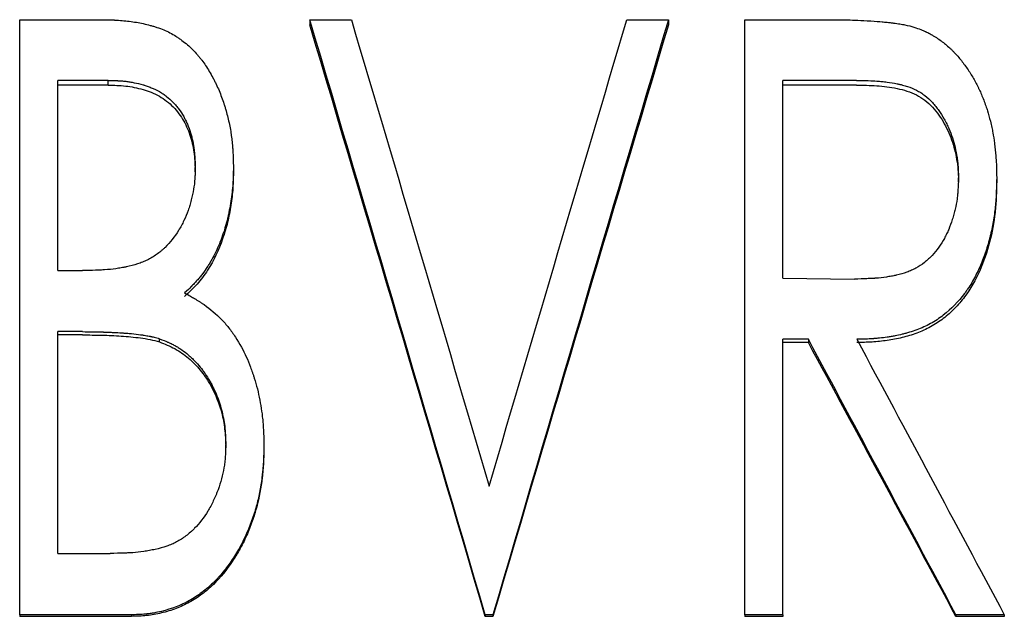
# Model space of a CAD drawing. Header units: millimetres. Extents: x 0 to 840, y 0 to 594.
# Tile 9 of 19: x 204 to 219, y 316 to 325. Entities that reach past the tile are written whole.
import ezdxf

# ---------------------------------------------------------------- set-up
doc = ezdxf.new("R2010")
doc.units = ezdxf.units.MM
doc.header["$LTSCALE"] = 2

msp = doc.modelspace()

# ---------------------------------------------------------------- linework, layer by layer
at = {"color": 7, "linetype": 'Continuous', "lineweight": 25}
for p, q in [((204.007, 324.78), (205.237, 324.78)), ((204.007, 315.777), (204.007, 324.78)), ((208.392, 324.78), (209.021, 324.78)), ((208.392, 324.78), (208.392, 324.703)), ((213.186, 324.78), (213.815, 324.78)), ((213.815, 324.78), (213.815, 324.703)), ((214.969, 324.78), (216.182, 324.78)), ((214.969, 315.777), (214.969, 324.78)), ((205.343, 323.862), (204.584, 323.862)), ((204.584, 320.983), (204.584, 323.862)), ((205.343, 323.79), (204.584, 323.79)), ((205.343, 323.79), (205.343, 323.862)), ((216.655, 323.862), (215.546, 323.862)), ((215.546, 320.868), (215.546, 323.862)), ((216.655, 323.79), (215.546, 323.79)), ((207.238, 322.559), (207.238, 322.495)), ((206.661, 322.479), (206.661, 322.543)), ((218.2, 322.322), (218.2, 322.385)), ((218.777, 322.383), (218.777, 322.32)), ((204.584, 320.983), (204.959, 320.983)), ((215.546, 320.868), (216.629, 320.855)), ((204.956, 320.06), (204.584, 320.06)), ((204.584, 316.704), (204.584, 320.06)), ((204.956, 320.011), (204.584, 320.011)), ((206.12, 319.905), (206.12, 319.953)), ((215.93, 319.944), (215.546, 319.944)), ((215.546, 315.777), (215.546, 319.944)), ((215.93, 319.896), (215.546, 319.896)), ((215.93, 319.944), (215.93, 319.896)), ((207.123, 318.303), (207.123, 318.342)), ((207.7, 318.342), (207.7, 318.303)), ((204.584, 316.704), (205.376, 316.704)), ((204.007, 315.777), (204.007, 315.753)), ((205.7, 315.777), (204.007, 315.777)), ((205.7, 315.753), (204.007, 315.753)), ((205.7, 315.777), (205.7, 315.753)), ((211.161, 315.777), (211.046, 315.777)), ((211.046, 315.777), (211.046, 315.753)), ((211.161, 315.753), (211.046, 315.753)), ((211.161, 315.777), (211.161, 315.753)), ((215.546, 315.777), (214.969, 315.777)), ((214.969, 315.777), (214.969, 315.753)), ((215.546, 315.753), (214.969, 315.753)), ((215.546, 315.777), (215.546, 315.753)), ((218.892, 315.777), (218.16, 315.777)), ((218.16, 315.777), (218.16, 315.753)), ((218.892, 315.753), (218.16, 315.753)), ((218.892, 315.777), (218.892, 315.753))]:
    msp.add_line(p, q, dxfattribs=at)
for points, knots in [([(205.237, 324.78), (205.284, 324.78), (205.325, 324.779), (205.378, 324.778), (205.395, 324.777), (205.417, 324.776), (205.424, 324.776), (205.435, 324.776), (205.438, 324.775), (205.443, 324.775), (205.445, 324.775), (205.448, 324.775), (205.449, 324.775), (205.485, 324.773), (205.52, 324.77), (205.591, 324.764), (205.628, 324.76), (205.736, 324.747), (205.807, 324.735), (205.911, 324.712), (205.945, 324.703), (205.997, 324.689), (206.014, 324.685), (206.039, 324.677), (206.048, 324.675), (206.064, 324.669), (206.072, 324.667), (206.153, 324.641), (206.218, 324.614), (206.308, 324.566), (206.339, 324.549), (206.384, 324.52), (206.399, 324.51), (206.429, 324.49), (206.444, 324.478), (206.516, 324.425), (206.57, 324.378), (206.646, 324.303), (206.67, 324.277), (206.705, 324.237), (206.717, 324.224), (206.733, 324.203), (206.739, 324.196), (206.75, 324.182), (206.756, 324.175), (206.8, 324.116), (206.838, 324.059), (206.892, 323.967), (206.91, 323.936), (206.936, 323.887), (206.945, 323.87), (206.957, 323.845), (206.962, 323.836), (206.97, 323.819), (206.974, 323.81), (207.008, 323.74), (207.035, 323.676), (207.072, 323.576), (207.084, 323.542), (207.1, 323.49), (207.106, 323.473), (207.117, 323.438), (207.122, 323.42), (207.146, 323.334), (207.163, 323.265), (207.184, 323.16), (207.191, 323.125), (207.2, 323.073), (207.202, 323.055), (207.207, 323.02), (207.21, 323.002), (207.216, 322.951), (207.22, 322.917), (207.225, 322.864), (207.226, 322.846), (207.228, 322.819), (207.229, 322.809), (207.229, 322.796), (207.23, 322.791), (207.23, 322.784), (207.23, 322.782), (207.23, 322.777), (207.231, 322.774), (207.233, 322.725), (207.236, 322.654), (207.238, 322.559)], [0, 0, 0, 0, 0.03125, 0.03125, 0.046875, 0.046875, 0.054688, 0.054688, 0.058594, 0.058594, 0.060547, 0.060547, 0.0625, 0.0625, 0.09375, 0.09375, 0.125, 0.125, 0.1875, 0.1875, 0.21875, 0.21875, 0.234375, 0.234375, 0.242188, 0.242188, 0.25, 0.25, 0.3125, 0.3125, 0.34375, 0.34375, 0.359375, 0.359375, 0.375, 0.375, 0.4375, 0.4375, 0.46875, 0.46875, 0.484375, 0.484375, 0.492188, 0.492188, 0.5, 0.5, 0.5625, 0.5625, 0.59375, 0.59375, 0.609375, 0.609375, 0.617188, 0.617188, 0.625, 0.625, 0.6875, 0.6875, 0.71875, 0.71875, 0.734375, 0.734375, 0.75, 0.75, 0.8125, 0.8125, 0.84375, 0.84375, 0.859375, 0.859375, 0.875, 0.875, 0.90625, 0.90625, 0.921875, 0.921875, 0.929688, 0.929688, 0.933594, 0.933594, 0.935547, 0.935547, 0.9375, 0.9375, 1, 1, 1, 1]), ([(216.182, 324.78), (216.261, 324.78), (216.33, 324.779), (216.416, 324.778), (216.442, 324.778), (216.477, 324.777), (216.489, 324.777), (216.504, 324.777), (216.509, 324.777), (216.519, 324.777), (216.523, 324.777), (216.57, 324.776), (216.619, 324.774), (216.734, 324.769), (216.801, 324.765), (216.947, 324.756), (217.004, 324.752), (217.067, 324.746), (217.092, 324.744), (217.135, 324.739), (217.151, 324.737), (217.183, 324.733), (217.201, 324.731), (217.253, 324.724), (217.284, 324.72), (217.341, 324.711), (217.367, 324.706), (217.432, 324.693), (217.488, 324.679), (217.556, 324.658)], [0, 0, 0, 0, 0.125, 0.125, 0.1875, 0.1875, 0.21875, 0.21875, 0.234375, 0.234375, 0.25, 0.25, 0.375, 0.375, 0.5, 0.5, 0.625, 0.625, 0.6875, 0.6875, 0.71875, 0.71875, 0.75, 0.75, 0.8125, 0.8125, 0.875, 0.875, 1, 1, 1, 1]), ([(217.556, 324.658), (217.591, 324.645), (217.622, 324.633), (217.662, 324.617), (217.674, 324.612), (217.691, 324.605), (217.696, 324.602), (217.704, 324.599), (217.706, 324.598), (217.711, 324.595), (217.713, 324.595), (217.739, 324.582), (217.764, 324.569), (217.801, 324.547), (217.814, 324.54), (217.839, 324.525), (217.853, 324.516), (217.89, 324.492), (217.914, 324.476), (217.961, 324.442), (217.984, 324.424), (218.025, 324.39), (218.046, 324.371), (218.078, 324.342), (218.088, 324.332), (218.109, 324.311), (218.12, 324.3), (218.17, 324.248), (218.207, 324.205), (218.261, 324.138), (218.278, 324.115), (218.312, 324.069), (218.328, 324.046), (218.377, 323.972), (218.408, 323.922), (218.45, 323.848), (218.463, 323.823), (218.483, 323.785), (218.489, 323.772), (218.498, 323.754), (218.501, 323.747), (218.507, 323.735), (218.511, 323.728), (218.535, 323.676), (218.557, 323.624), (218.592, 323.534), (218.602, 323.505), (218.621, 323.451), (218.63, 323.424), (218.652, 323.356), (218.666, 323.303), (218.688, 323.212), (218.696, 323.179), (218.705, 323.136), (218.708, 323.122), (218.714, 323.094), (218.716, 323.08), (218.728, 323.02), (218.736, 322.968), (218.747, 322.882), (218.75, 322.853), (218.755, 322.807), (218.757, 322.791), (218.759, 322.767), (218.76, 322.759), (218.761, 322.743), (218.762, 322.734), (218.765, 322.697), (218.767, 322.668), (218.77, 322.625), (218.771, 322.611), (218.772, 322.59), (218.772, 322.583), (218.772, 322.572), (218.772, 322.569), (218.773, 322.562), (218.773, 322.557), (218.774, 322.517), (218.776, 322.459), (218.777, 322.383)], [0, 0, 0, 0, 0.03125, 0.03125, 0.046875, 0.046875, 0.054688, 0.054688, 0.058594, 0.058594, 0.0625, 0.0625, 0.09375, 0.09375, 0.109375, 0.109375, 0.125, 0.125, 0.15625, 0.15625, 0.1875, 0.1875, 0.21875, 0.21875, 0.234375, 0.234375, 0.25, 0.25, 0.3125, 0.3125, 0.34375, 0.34375, 0.375, 0.375, 0.4375, 0.4375, 0.46875, 0.46875, 0.484375, 0.484375, 0.492188, 0.492188, 0.5, 0.5, 0.5625, 0.5625, 0.59375, 0.59375, 0.625, 0.625, 0.6875, 0.6875, 0.71875, 0.71875, 0.734375, 0.734375, 0.75, 0.75, 0.8125, 0.8125, 0.84375, 0.84375, 0.859375, 0.859375, 0.867188, 0.867188, 0.875, 0.875, 0.90625, 0.90625, 0.921875, 0.921875, 0.929688, 0.929688, 0.933594, 0.933594, 0.9375, 0.9375, 1, 1, 1, 1]), ([(205.343, 323.862), (205.403, 323.861), (205.447, 323.859), (205.478, 323.858), (205.48, 323.858), (205.483, 323.858), (205.484, 323.858), (205.489, 323.857), (205.492, 323.857), (205.501, 323.857), (205.506, 323.857), (205.524, 323.855), (205.535, 323.855), (205.568, 323.852), (205.59, 323.85), (205.631, 323.845), (205.652, 323.842), (205.695, 323.835), (205.717, 323.831), (205.782, 323.818), (205.827, 323.807), (205.878, 323.793), (205.882, 323.792), (205.892, 323.789), (205.897, 323.787), (205.912, 323.782), (205.922, 323.779), (205.953, 323.768), (205.974, 323.76), (206.036, 323.734), (206.08, 323.714), (206.14, 323.68), (206.159, 323.668), (206.195, 323.644), (206.212, 323.632), (206.263, 323.592), (206.296, 323.562), (206.344, 323.512), (206.358, 323.496), (206.387, 323.462), (206.4, 323.445), (206.44, 323.392), (206.464, 323.354), (206.492, 323.305), (206.496, 323.296), (206.506, 323.278), (206.511, 323.268), (206.525, 323.239), (206.534, 323.219), (206.56, 323.158), (206.575, 323.115), (206.593, 323.058), (206.596, 323.048), (206.602, 323.027), (206.605, 323.016), (206.613, 322.984), (206.618, 322.962), (206.632, 322.897), (206.639, 322.853), (206.645, 322.806), (206.645, 322.805), (206.645, 322.802), (206.646, 322.8), (206.646, 322.794), (206.647, 322.79), (206.648, 322.777), (206.649, 322.769), (206.651, 322.741), (206.653, 322.721), (206.657, 322.654), (206.659, 322.602), (206.661, 322.543)], [0, 0, 0, 0, 0.0625, 0.0625, 0.064453, 0.064453, 0.066406, 0.066406, 0.070312, 0.070312, 0.078125, 0.078125, 0.09375, 0.09375, 0.125, 0.125, 0.15625, 0.15625, 0.1875, 0.1875, 0.25, 0.25, 0.257812, 0.257812, 0.265625, 0.265625, 0.28125, 0.28125, 0.3125, 0.3125, 0.375, 0.375, 0.40625, 0.40625, 0.4375, 0.4375, 0.5, 0.5, 0.53125, 0.53125, 0.5625, 0.5625, 0.625, 0.625, 0.640625, 0.640625, 0.65625, 0.65625, 0.6875, 0.6875, 0.75, 0.75, 0.765625, 0.765625, 0.78125, 0.78125, 0.8125, 0.8125, 0.875, 0.875, 0.878906, 0.878906, 0.882812, 0.882812, 0.890625, 0.890625, 0.90625, 0.90625, 0.9375, 0.9375, 1, 1, 1, 1]), ([(205.343, 323.79), (205.388, 323.789), (205.477, 323.788), (205.609, 323.778), (205.741, 323.757), (205.87, 323.726), (205.998, 323.682), (206.119, 323.625), (206.232, 323.551), (206.363, 323.431), (206.496, 323.252), (206.597, 323.005), (206.652, 322.744), (206.658, 322.567), (206.661, 322.479)], [0, 0, 0, 0, 0.062562, 0.125112, 0.186032, 0.250216, 0.310918, 0.376242, 0.437536, 0.500263, 0.625056, 0.749954, 0.874911, 1, 1, 1, 1]), ([(216.655, 323.862), (216.792, 323.86), (216.895, 323.857), (216.965, 323.852), (216.967, 323.852), (216.97, 323.852), (216.972, 323.851), (216.977, 323.851), (216.98, 323.851), (216.99, 323.85), (216.997, 323.849), (217.017, 323.848), (217.03, 323.846), (217.069, 323.842), (217.095, 323.839), (217.171, 323.829), (217.221, 323.821), (217.276, 323.81), (217.284, 323.808), (217.298, 323.805), (217.305, 323.803), (217.326, 323.799), (217.339, 323.795), (217.379, 323.785), (217.404, 323.777), (217.477, 323.753), (217.522, 323.734), (217.573, 323.708), (217.585, 323.702), (217.606, 323.689), (217.617, 323.683), (217.649, 323.663), (217.67, 323.648), (217.73, 323.601), (217.769, 323.566), (217.815, 323.516), (217.823, 323.507), (217.84, 323.488), (217.848, 323.478), (217.872, 323.449), (217.887, 323.428), (217.932, 323.366), (217.959, 323.322), (217.997, 323.252), (218.01, 323.227), (218.033, 323.18), (218.044, 323.156), (218.075, 323.086), (218.092, 323.039), (218.123, 322.946), (218.136, 322.899), (218.159, 322.799), (218.169, 322.747), (218.179, 322.679), (218.181, 322.667), (218.184, 322.642), (218.186, 322.629), (218.19, 322.591), (218.192, 322.565), (218.194, 322.536), (218.194, 322.534), (218.194, 322.53), (218.194, 322.528), (218.195, 322.52), (218.195, 322.515), (218.196, 322.499), (218.196, 322.487), (218.198, 322.449), (218.199, 322.419), (218.2, 322.385)], [0, 0, 0, 0, 0.125, 0.125, 0.126953, 0.126953, 0.128906, 0.128906, 0.132812, 0.132812, 0.140625, 0.140625, 0.15625, 0.15625, 0.1875, 0.1875, 0.25, 0.25, 0.257812, 0.257812, 0.265625, 0.265625, 0.28125, 0.28125, 0.3125, 0.3125, 0.375, 0.375, 0.390625, 0.390625, 0.40625, 0.40625, 0.4375, 0.4375, 0.5, 0.5, 0.515625, 0.515625, 0.53125, 0.53125, 0.5625, 0.5625, 0.625, 0.625, 0.65625, 0.65625, 0.6875, 0.6875, 0.75, 0.75, 0.8125, 0.8125, 0.875, 0.875, 0.890625, 0.890625, 0.90625, 0.90625, 0.9375, 0.9375, 0.941406, 0.941406, 0.945312, 0.945312, 0.953125, 0.953125, 0.96875, 0.96875, 1, 1, 1, 1]), ([(216.655, 323.79), (216.758, 323.789), (216.964, 323.786), (217.271, 323.747), (217.571, 323.661), (217.818, 323.466), (217.993, 323.211), (218.117, 322.929), (218.174, 322.679), (218.196, 322.475), (218.198, 322.373), (218.2, 322.322)], [0, 0, 0, 0, 0.1252045, 0.250352, 0.3751667, 0.4997425, 0.6246294, 0.7497029, 0.8747985, 0.9373901, 1, 1, 1, 1]), ([(207.238, 322.559), (207.237, 322.5), (207.236, 322.449), (207.234, 322.383), (207.233, 322.363), (207.232, 322.335), (207.231, 322.327), (207.231, 322.314), (207.23, 322.31), (207.23, 322.305), (207.23, 322.303), (207.23, 322.299), (207.23, 322.298), (207.224, 322.213), (207.215, 322.126), (207.193, 321.986), (207.185, 321.941), (207.172, 321.876), (207.168, 321.855), (207.161, 321.824), (207.159, 321.814), (207.154, 321.794), (207.152, 321.784), (207.139, 321.731), (207.128, 321.688), (207.109, 321.625), (207.103, 321.604), (207.093, 321.572), (207.089, 321.562), (207.082, 321.541), (207.079, 321.531), (207.044, 321.431), (207.009, 321.347), (206.952, 321.228), (206.932, 321.19), (206.901, 321.134), (206.891, 321.115), (206.874, 321.088), (206.869, 321.079), (206.858, 321.062), (206.853, 321.054), (206.823, 321.006), (206.797, 320.97), (206.758, 320.917), (206.744, 320.9), (206.723, 320.875), (206.716, 320.866), (206.702, 320.85), (206.694, 320.841), (206.674, 320.818), (206.66, 320.803), (206.637, 320.779), (206.63, 320.771), (206.617, 320.759), (206.613, 320.754), (206.607, 320.748), (206.605, 320.746), (206.602, 320.743), (206.601, 320.742), (206.598, 320.74), (206.597, 320.738), (206.575, 320.717), (206.544, 320.687), (206.501, 320.646)], [0, 0, 0, 0, 0.0625, 0.0625, 0.09375, 0.09375, 0.109375, 0.109375, 0.117188, 0.117188, 0.121094, 0.121094, 0.125, 0.125, 0.25, 0.25, 0.3125, 0.3125, 0.34375, 0.34375, 0.359375, 0.359375, 0.375, 0.375, 0.4375, 0.4375, 0.46875, 0.46875, 0.484375, 0.484375, 0.5, 0.5, 0.625, 0.625, 0.6875, 0.6875, 0.71875, 0.71875, 0.734375, 0.734375, 0.75, 0.75, 0.8125, 0.8125, 0.84375, 0.84375, 0.859375, 0.859375, 0.875, 0.875, 0.90625, 0.90625, 0.921875, 0.921875, 0.929688, 0.929688, 0.933594, 0.933594, 0.935547, 0.935547, 0.9375, 0.9375, 1, 1, 1, 1]), ([(206.661, 322.543), (206.66, 322.506), (206.66, 322.475), (206.658, 322.435), (206.658, 322.424), (206.657, 322.408), (206.657, 322.405), (206.656, 322.391), (206.656, 322.383), (206.651, 322.319), (206.645, 322.267), (206.627, 322.16), (206.616, 322.106), (206.595, 322.025), (206.587, 321.997), (206.572, 321.945), (206.563, 321.919), (206.536, 321.842), (206.514, 321.791), (206.466, 321.691), (206.439, 321.641), (206.35, 321.496), (206.282, 321.41), (206.195, 321.325), (206.184, 321.315), (206.163, 321.296), (206.152, 321.286), (206.12, 321.259), (206.098, 321.243), (206.03, 321.195), (205.983, 321.167), (205.922, 321.138), (205.912, 321.133), (205.888, 321.123), (205.876, 321.118), (205.84, 321.103), (205.814, 321.094), (205.736, 321.068), (205.679, 321.053), (205.616, 321.039), (205.613, 321.039), (205.607, 321.037), (205.604, 321.037), (205.595, 321.035), (205.588, 321.033), (205.569, 321.03), (205.556, 321.027), (205.517, 321.02), (205.49, 321.016), (205.408, 321.005), (205.351, 320.999), (205.289, 320.995), (205.289, 320.995), (205.286, 320.995), (205.285, 320.995), (205.282, 320.994), (205.279, 320.994), (205.272, 320.994), (205.267, 320.993), (205.251, 320.993), (205.24, 320.992), (205.206, 320.99), (205.18, 320.989), (205.097, 320.986), (205.033, 320.985), (204.959, 320.983)], [0, 0, 0, 0, 0.03125, 0.03125, 0.046875, 0.046875, 0.054688, 0.054688, 0.0625, 0.0625, 0.125, 0.125, 0.1875, 0.1875, 0.21875, 0.21875, 0.25, 0.25, 0.3125, 0.3125, 0.375, 0.375, 0.5, 0.5, 0.515625, 0.515625, 0.53125, 0.53125, 0.5625, 0.5625, 0.625, 0.625, 0.640625, 0.640625, 0.65625, 0.65625, 0.6875, 0.6875, 0.75, 0.75, 0.753906, 0.753906, 0.757812, 0.757812, 0.765625, 0.765625, 0.78125, 0.78125, 0.8125, 0.8125, 0.875, 0.875, 0.876953, 0.876953, 0.878906, 0.878906, 0.882812, 0.882812, 0.890625, 0.890625, 0.90625, 0.90625, 0.9375, 0.9375, 1, 1, 1, 1]), ([(207.238, 322.495), (207.237, 322.408), (207.234, 322.233), (207.203, 321.972), (207.154, 321.713), (207.054, 321.377), (206.905, 321.056), (206.72, 320.81), (206.597, 320.684), (206.533, 320.624), (206.501, 320.594)], [0, 0, 0, 0, 0.125091, 0.250151, 0.375224, 0.50027, 0.749931, 0.874909, 0.937449, 1, 1, 1, 1]), ([(218.2, 322.385), (218.197, 322.315), (218.195, 322.256), (218.19, 322.181), (218.188, 322.159), (218.186, 322.134), (218.186, 322.129), (218.185, 322.12), (218.184, 322.115), (218.182, 322.096), (218.18, 322.082), (218.171, 322.017), (218.162, 321.965), (218.144, 321.888), (218.138, 321.865), (218.122, 321.809), (218.114, 321.782), (218.089, 321.703), (218.071, 321.654), (218.041, 321.584), (218.031, 321.561), (218.015, 321.528), (218.01, 321.518), (217.998, 321.495), (217.992, 321.483), (217.96, 321.426), (217.933, 321.382), (217.869, 321.29), (217.837, 321.249), (217.787, 321.196), (217.767, 321.177), (217.728, 321.142), (217.708, 321.125), (217.643, 321.074), (217.599, 321.044), (217.544, 321.014), (217.534, 321.009), (217.512, 320.998), (217.501, 320.993), (217.467, 320.978), (217.443, 320.968), (217.369, 320.942), (217.315, 320.926), (217.255, 320.912), (217.252, 320.912), (217.246, 320.91), (217.243, 320.91), (217.234, 320.908), (217.228, 320.907), (217.21, 320.903), (217.198, 320.901), (217.161, 320.894), (217.135, 320.89), (217.057, 320.878), (217.003, 320.872), (216.944, 320.868), (216.943, 320.868), (216.941, 320.867), (216.94, 320.867), (216.936, 320.867), (216.934, 320.867), (216.927, 320.866), (216.922, 320.866), (216.907, 320.865), (216.897, 320.865), (216.864, 320.863), (216.84, 320.862), (216.761, 320.859), (216.699, 320.857), (216.629, 320.855)], [0, 0, 0, 0, 0.0625, 0.0625, 0.09375, 0.09375, 0.101562, 0.101562, 0.109375, 0.109375, 0.125, 0.125, 0.1875, 0.1875, 0.21875, 0.21875, 0.25, 0.25, 0.3125, 0.3125, 0.34375, 0.34375, 0.359375, 0.359375, 0.375, 0.375, 0.4375, 0.4375, 0.5, 0.5, 0.53125, 0.53125, 0.5625, 0.5625, 0.625, 0.625, 0.640625, 0.640625, 0.65625, 0.65625, 0.6875, 0.6875, 0.75, 0.75, 0.753906, 0.753906, 0.757812, 0.757812, 0.765625, 0.765625, 0.78125, 0.78125, 0.8125, 0.8125, 0.875, 0.875, 0.876953, 0.876953, 0.878906, 0.878906, 0.882812, 0.882812, 0.890625, 0.890625, 0.90625, 0.90625, 0.9375, 0.9375, 1, 1, 1, 1]), ([(218.777, 322.383), (218.775, 322.332), (218.774, 322.287), (218.773, 322.23), (218.772, 322.212), (218.771, 322.188), (218.771, 322.18), (218.771, 322.17), (218.771, 322.166), (218.77, 322.161), (218.77, 322.159), (218.77, 322.156), (218.77, 322.155), (218.768, 322.112), (218.766, 322.073), (218.761, 322.016), (218.76, 321.997), (218.757, 321.969), (218.756, 321.96), (218.754, 321.942), (218.753, 321.933), (218.744, 321.847), (218.732, 321.771), (218.711, 321.658), (218.704, 321.621), (218.692, 321.564), (218.687, 321.546), (218.678, 321.508), (218.674, 321.491), (218.649, 321.394), (218.627, 321.319), (218.59, 321.21), (218.576, 321.175), (218.556, 321.122), (218.549, 321.105), (218.538, 321.079), (218.534, 321.07), (218.527, 321.053), (218.524, 321.045), (218.487, 320.962), (218.451, 320.891), (218.394, 320.791), (218.374, 320.759), (218.343, 320.712), (218.333, 320.697), (218.317, 320.674), (218.312, 320.667), (218.301, 320.652), (218.296, 320.645), (218.198, 320.513), (218.092, 320.404), (217.908, 320.261), (217.844, 320.219), (217.743, 320.163), (217.709, 320.146), (217.639, 320.115), (217.604, 320.1), (217.531, 320.074), (217.494, 320.061), (217.439, 320.045), (217.42, 320.039), (217.393, 320.032), (217.384, 320.029), (217.365, 320.024), (217.356, 320.022), (217.313, 320.011), (217.277, 320.004), (217.221, 319.993), (217.202, 319.989), (217.172, 319.984), (217.162, 319.983), (217.142, 319.979), (217.13, 319.978), (217.083, 319.971), (217.045, 319.966), (216.988, 319.96), (216.969, 319.958), (216.94, 319.956), (216.93, 319.955), (216.916, 319.954), (216.911, 319.954), (216.904, 319.953), (216.902, 319.953), (216.897, 319.953), (216.894, 319.952), (216.839, 319.949), (216.763, 319.946), (216.662, 319.944)], [0, 0, 0, 0, 0.03125, 0.03125, 0.046875, 0.046875, 0.054688, 0.054688, 0.058594, 0.058594, 0.060547, 0.060547, 0.0625, 0.0625, 0.09375, 0.09375, 0.109375, 0.109375, 0.117188, 0.117188, 0.125, 0.125, 0.1875, 0.1875, 0.21875, 0.21875, 0.234375, 0.234375, 0.25, 0.25, 0.3125, 0.3125, 0.34375, 0.34375, 0.359375, 0.359375, 0.367188, 0.367188, 0.375, 0.375, 0.4375, 0.4375, 0.46875, 0.46875, 0.484375, 0.484375, 0.492188, 0.492188, 0.5, 0.5, 0.625, 0.625, 0.6875, 0.6875, 0.71875, 0.71875, 0.75, 0.75, 0.78125, 0.78125, 0.796875, 0.796875, 0.804688, 0.804688, 0.8125, 0.8125, 0.84375, 0.84375, 0.859375, 0.859375, 0.867188, 0.867188, 0.875, 0.875, 0.90625, 0.90625, 0.921875, 0.921875, 0.929688, 0.929688, 0.933594, 0.933594, 0.935547, 0.935547, 0.9375, 0.9375, 1, 1, 1, 1]), ([(218.777, 322.32), (218.775, 322.244), (218.772, 322.091), (218.749, 321.787), (218.68, 321.411), (218.533, 320.976), (218.344, 320.64), (218.145, 320.407), (217.972, 320.254), (217.78, 320.127), (217.604, 320.048), (217.458, 320), (217.31, 319.959), (217.121, 319.925), (216.892, 319.9), (216.739, 319.897), (216.662, 319.896)], [0, 0, 0, 0, 0.062546, 0.125082, 0.250084, 0.375034, 0.499878, 0.562369, 0.624889, 0.687468, 0.749859, 0.781423, 0.812403, 0.874926, 0.937459, 1, 1, 1, 1]), ([(206.501, 320.646), (206.534, 320.628), (206.563, 320.611), (206.6, 320.59), (206.612, 320.584), (206.627, 320.575), (206.632, 320.572), (206.639, 320.568), (206.641, 320.567), (206.644, 320.565), (206.645, 320.564), (206.648, 320.563), (206.648, 320.562), (206.675, 320.546), (206.7, 320.531), (206.736, 320.508), (206.748, 320.5), (206.765, 320.488), (206.771, 320.484), (206.782, 320.476), (206.788, 320.473), (206.89, 320.4), (206.978, 320.326), (207.093, 320.208), (207.13, 320.166), (207.201, 320.076), (207.234, 320.03), (207.334, 319.877), (207.389, 319.777), (207.455, 319.63), (207.476, 319.579), (207.506, 319.498), (207.516, 319.471), (207.53, 319.429), (207.535, 319.415), (207.544, 319.387), (207.549, 319.371), (207.57, 319.303), (207.586, 319.248), (207.614, 319.137), (207.626, 319.08), (207.648, 318.97), (207.657, 318.914), (207.669, 318.829), (207.672, 318.8), (207.677, 318.757), (207.679, 318.743), (207.682, 318.714), (207.683, 318.698), (207.687, 318.658), (207.689, 318.63), (207.691, 318.587), (207.692, 318.573), (207.693, 318.551), (207.694, 318.543), (207.694, 318.532), (207.694, 318.529), (207.695, 318.523), (207.695, 318.521), (207.695, 318.517), (207.695, 318.515), (207.696, 318.475), (207.698, 318.418), (207.7, 318.342)], [0, 0, 0, 0, 0.03125, 0.03125, 0.046875, 0.046875, 0.054688, 0.054688, 0.058594, 0.058594, 0.060547, 0.060547, 0.0625, 0.0625, 0.09375, 0.09375, 0.109375, 0.109375, 0.117188, 0.117188, 0.125, 0.125, 0.25, 0.25, 0.3125, 0.3125, 0.375, 0.375, 0.5, 0.5, 0.5625, 0.5625, 0.59375, 0.59375, 0.609375, 0.609375, 0.625, 0.625, 0.6875, 0.6875, 0.75, 0.75, 0.8125, 0.8125, 0.84375, 0.84375, 0.859375, 0.859375, 0.875, 0.875, 0.90625, 0.90625, 0.921875, 0.921875, 0.929688, 0.929688, 0.933594, 0.933594, 0.935547, 0.935547, 0.9375, 0.9375, 1, 1, 1, 1]), ([(204.956, 320.06), (205.074, 320.059), (205.172, 320.058), (205.25, 320.056), (205.253, 320.055), (205.258, 320.055), (205.26, 320.055), (205.266, 320.055), (205.27, 320.055), (205.283, 320.054), (205.291, 320.054), (205.315, 320.053), (205.331, 320.053), (205.375, 320.051), (205.402, 320.05), (205.476, 320.047), (205.514, 320.045), (205.543, 320.043), (205.545, 320.043), (205.549, 320.043), (205.551, 320.042), (205.556, 320.042), (205.559, 320.042), (205.569, 320.041), (205.576, 320.04), (205.596, 320.039), (205.61, 320.038), (205.649, 320.034), (205.674, 320.032), (205.747, 320.025), (205.792, 320.019), (205.836, 320.013), (205.84, 320.013), (205.847, 320.012), (205.85, 320.012), (205.86, 320.01), (205.866, 320.009), (205.885, 320.006), (205.898, 320.004), (205.934, 319.998), (205.957, 319.994), (205.984, 319.989), (205.988, 319.988), (205.997, 319.986), (206.002, 319.984), (206.018, 319.981), (206.029, 319.978), (206.065, 319.969), (206.091, 319.962), (206.12, 319.953)], [0, 0, 0, 0, 0.25, 0.25, 0.253906, 0.253906, 0.257812, 0.257812, 0.265625, 0.265625, 0.28125, 0.28125, 0.3125, 0.3125, 0.375, 0.375, 0.5, 0.5, 0.503906, 0.503906, 0.507812, 0.507812, 0.515625, 0.515625, 0.53125, 0.53125, 0.5625, 0.5625, 0.625, 0.625, 0.75, 0.75, 0.757812, 0.757812, 0.765625, 0.765625, 0.78125, 0.78125, 0.8125, 0.8125, 0.875, 0.875, 0.890625, 0.890625, 0.90625, 0.90625, 0.9375, 0.9375, 1, 1, 1, 1]), ([(204.956, 320.011), (205.053, 320.01), (205.249, 320.008), (205.542, 319.997), (205.785, 319.973), (205.979, 319.944), (206.073, 319.918), (206.12, 319.905)], [0, 0, 0, 0, 0.250021, 0.500034, 0.750033, 0.875028, 1, 1, 1, 1]), ([(206.12, 319.953), (206.173, 319.933), (206.212, 319.917), (206.238, 319.905), (206.24, 319.904), (206.243, 319.903), (206.244, 319.903), (206.248, 319.901), (206.251, 319.9), (206.259, 319.896), (206.264, 319.894), (206.279, 319.887), (206.289, 319.883), (206.318, 319.869), (206.335, 319.86), (206.36, 319.846), (206.369, 319.841), (206.387, 319.831), (206.395, 319.825), (206.421, 319.809), (206.439, 319.798), (206.49, 319.761), (206.525, 319.735), (206.576, 319.691), (206.591, 319.677), (206.622, 319.648), (206.637, 319.634), (206.682, 319.588), (206.71, 319.557), (206.749, 319.508), (206.762, 319.493), (206.786, 319.459), (206.798, 319.442), (206.834, 319.39), (206.857, 319.353), (206.89, 319.296), (206.9, 319.279), (206.92, 319.242), (206.929, 319.223), (206.957, 319.166), (206.974, 319.128), (207.021, 319.01), (207.046, 318.929), (207.087, 318.762), (207.101, 318.679), (207.11, 318.593), (207.11, 318.592), (207.11, 318.588), (207.11, 318.586), (207.111, 318.581), (207.111, 318.577), (207.112, 318.565), (207.113, 318.557), (207.115, 318.53), (207.116, 318.511), (207.119, 318.448), (207.121, 318.398), (207.123, 318.342)], [0, 0, 0, 0, 0.0625, 0.0625, 0.064453, 0.064453, 0.066406, 0.066406, 0.070312, 0.070312, 0.078125, 0.078125, 0.09375, 0.09375, 0.125, 0.125, 0.140625, 0.140625, 0.15625, 0.15625, 0.1875, 0.1875, 0.25, 0.25, 0.28125, 0.28125, 0.3125, 0.3125, 0.375, 0.375, 0.40625, 0.40625, 0.4375, 0.4375, 0.5, 0.5, 0.53125, 0.53125, 0.5625, 0.5625, 0.625, 0.625, 0.75, 0.75, 0.875, 0.875, 0.878906, 0.878906, 0.882812, 0.882812, 0.890625, 0.890625, 0.90625, 0.90625, 0.9375, 0.9375, 1, 1, 1, 1]), ([(206.12, 319.905), (206.16, 319.889), (206.238, 319.859), (206.391, 319.787), (206.564, 319.664), (206.742, 319.483), (206.932, 319.204), (207.059, 318.888), (207.115, 318.555), (207.12, 318.387), (207.123, 318.303)], [0, 0, 0, 0, 0.062592, 0.125163, 0.25014, 0.375156, 0.500215, 0.749753, 0.874835, 1, 1, 1, 1]), ([(207.123, 318.342), (207.12, 318.265), (207.117, 318.208), (207.115, 318.169), (207.114, 318.166), (207.114, 318.163), (207.114, 318.161), (207.114, 318.155), (207.113, 318.152), (207.112, 318.141), (207.112, 318.133), (207.11, 318.111), (207.108, 318.097), (207.103, 318.054), (207.1, 318.027), (207.077, 317.891), (207.047, 317.781), (207.001, 317.654), (206.995, 317.639), (206.983, 317.61), (206.978, 317.595), (206.96, 317.553), (206.947, 317.525), (206.909, 317.444), (206.881, 317.393), (206.793, 317.247), (206.726, 317.161), (206.647, 317.08), (206.641, 317.074), (206.631, 317.064), (206.625, 317.059), (206.609, 317.044), (206.599, 317.034), (206.566, 317.005), (206.543, 316.986), (206.475, 316.935), (206.428, 316.905), (206.367, 316.872), (206.356, 316.867), (206.332, 316.855), (206.32, 316.849), (206.282, 316.833), (206.256, 316.823), (206.176, 316.795), (206.118, 316.779), (206.026, 316.76), (205.997, 316.754), (205.939, 316.743), (205.911, 316.739), (205.826, 316.726), (205.771, 316.72), (205.715, 316.716), (205.714, 316.716), (205.709, 316.716), (205.707, 316.716), (205.699, 316.715), (205.695, 316.715), (205.679, 316.714), (205.668, 316.713), (205.634, 316.711), (205.608, 316.71), (205.522, 316.707), (205.454, 316.706), (205.376, 316.704)], [0, 0, 0, 0, 0.0625, 0.0625, 0.064453, 0.064453, 0.066406, 0.066406, 0.070312, 0.070312, 0.078125, 0.078125, 0.09375, 0.09375, 0.125, 0.125, 0.25, 0.25, 0.265625, 0.265625, 0.28125, 0.28125, 0.3125, 0.3125, 0.375, 0.375, 0.5, 0.5, 0.507812, 0.507812, 0.515625, 0.515625, 0.53125, 0.53125, 0.5625, 0.5625, 0.625, 0.625, 0.640625, 0.640625, 0.65625, 0.65625, 0.6875, 0.6875, 0.75, 0.75, 0.78125, 0.78125, 0.8125, 0.8125, 0.875, 0.875, 0.878906, 0.878906, 0.882812, 0.882812, 0.890625, 0.890625, 0.90625, 0.90625, 0.9375, 0.9375, 1, 1, 1, 1]), ([(207.7, 318.342), (207.699, 318.291), (207.697, 318.247), (207.696, 318.19), (207.695, 318.173), (207.694, 318.149), (207.694, 318.142), (207.693, 318.131), (207.693, 318.128), (207.693, 318.123), (207.693, 318.121), (207.693, 318.118), (207.693, 318.117), (207.691, 318.077), (207.688, 318.04), (207.683, 317.983), (207.682, 317.964), (207.678, 317.926), (207.676, 317.908), (207.664, 317.807), (207.652, 317.73), (207.631, 317.618), (207.624, 317.581), (207.608, 317.51), (207.6, 317.476), (207.572, 317.371), (207.549, 317.299), (207.51, 317.188), (207.495, 317.149), (207.467, 317.076), (207.452, 317.041), (207.423, 316.975), (207.409, 316.943), (207.377, 316.877), (207.36, 316.844), (207.324, 316.778), (207.305, 316.746), (207.264, 316.68), (207.244, 316.647), (207.176, 316.546), (207.13, 316.483), (207.058, 316.395), (207.034, 316.367), (206.997, 316.326), (206.985, 316.313), (206.96, 316.287), (206.948, 316.275), (206.908, 316.236), (206.88, 316.21), (206.823, 316.161), (206.794, 316.138), (206.73, 316.091), (206.698, 316.069), (206.635, 316.028), (206.603, 316.008), (206.448, 315.92), (206.306, 315.866), (206.111, 315.818), (206.073, 315.81), (206.017, 315.8), (205.998, 315.797), (205.971, 315.794), (205.962, 315.792), (205.949, 315.791), (205.944, 315.79), (205.938, 315.789), (205.935, 315.789), (205.931, 315.789), (205.928, 315.788), (205.877, 315.783), (205.801, 315.779), (205.7, 315.777)], [0, 0, 0, 0, 0.03125, 0.03125, 0.046875, 0.046875, 0.054688, 0.054688, 0.058594, 0.058594, 0.060547, 0.060547, 0.0625, 0.0625, 0.09375, 0.09375, 0.109375, 0.109375, 0.125, 0.125, 0.1875, 0.1875, 0.21875, 0.21875, 0.25, 0.25, 0.3125, 0.3125, 0.34375, 0.34375, 0.375, 0.375, 0.40625, 0.40625, 0.4375, 0.4375, 0.46875, 0.46875, 0.5, 0.5, 0.5625, 0.5625, 0.59375, 0.59375, 0.609375, 0.609375, 0.625, 0.625, 0.65625, 0.65625, 0.6875, 0.6875, 0.71875, 0.71875, 0.75, 0.75, 0.875, 0.875, 0.90625, 0.90625, 0.921875, 0.921875, 0.929688, 0.929688, 0.933594, 0.933594, 0.935547, 0.935547, 0.9375, 0.9375, 1, 1, 1, 1]), ([(207.7, 318.303), (207.698, 318.227), (207.695, 318.077), (207.669, 317.776), (207.616, 317.479), (207.524, 317.19), (207.439, 316.97), (207.338, 316.767), (207.178, 316.512), (206.996, 316.28), (206.765, 316.085), (206.577, 315.962), (206.371, 315.866), (206.153, 315.8), (205.927, 315.758), (205.776, 315.755), (205.7, 315.753)], [0, 0, 0, 0, 0.062539, 0.125069, 0.250044, 0.312215, 0.376299, 0.445323, 0.500137, 0.625008, 0.687496, 0.75, 0.810494, 0.874981, 0.937477, 1, 1, 1, 1])]:
    msp.add_open_spline(points, degree=3, knots=knots, dxfattribs=at)
for points in [[(211.046, 315.777), (210.161, 318.792), (209.277, 321.798), (208.392, 324.78)], [(211.046, 315.753), (210.161, 318.75), (209.277, 321.739), (208.392, 324.703)], [(209.021, 324.78), (209.715, 322.44), (210.409, 320.085), (211.103, 317.723)], [(211.103, 317.723), (211.798, 320.085), (212.492, 322.44), (213.186, 324.78)], [(213.815, 324.78), (212.93, 321.798), (212.046, 318.792), (211.161, 315.777)], [(213.815, 324.703), (212.93, 321.739), (212.046, 318.75), (211.161, 315.753)], [(218.16, 315.777), (217.417, 317.168), (216.673, 318.558), (215.93, 319.944)], [(218.16, 315.753), (217.417, 317.136), (216.673, 318.518), (215.93, 319.896)], [(216.662, 319.944), (217.405, 318.558), (218.149, 317.168), (218.892, 315.777)]]:
    msp.add_open_spline(points, degree=3, dxfattribs=at)

doc.saveas('drawing.dxf')
